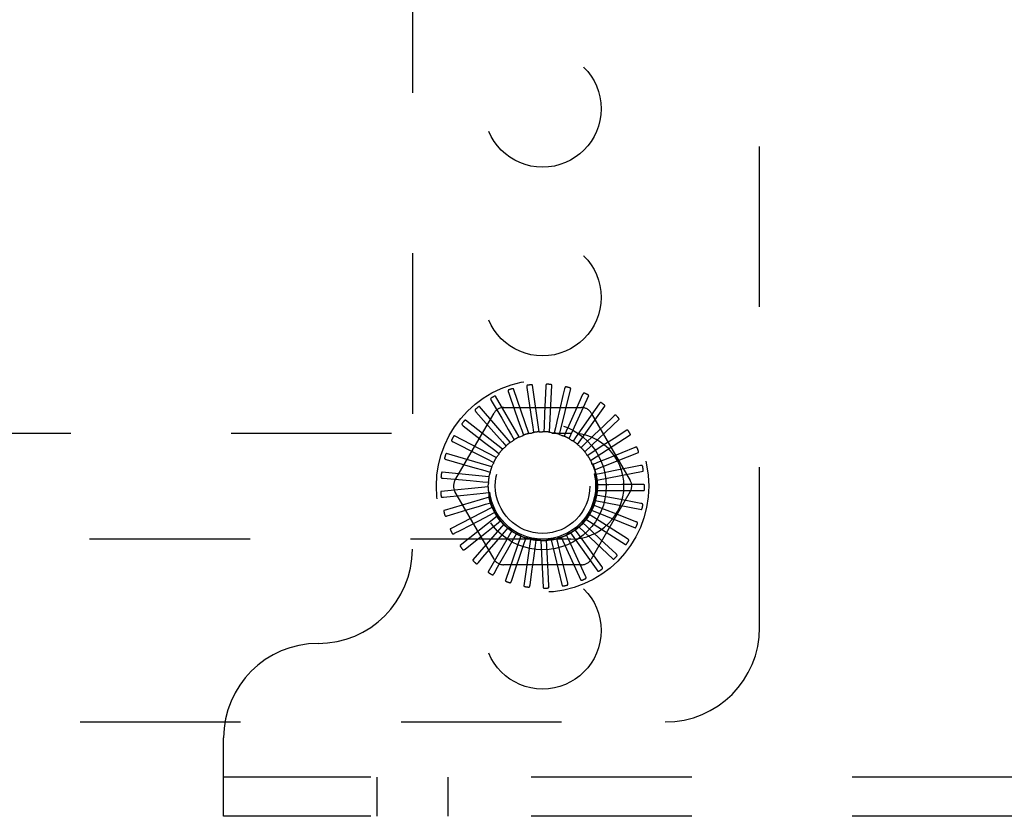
# Model space of a CAD drawing. Header units: inches. Extents: x 0 to 77.3, y 0 to 50.
# Tile 37 of 51: x 56.9 to 59.5, y 39.7 to 41.8. Entities that reach past the tile are written whole.
import ezdxf

# ---------------------------------------------------------------- set-up
doc = ezdxf.new("R2010")
doc.units = ezdxf.units.IN
doc.header["$LTSCALE"] = 4.25
doc.header["$MEASUREMENT"] = 0
doc.linetypes.add('HIDDEN', pattern=[0.2, 0.1, -0.1])
doc.layers.add('DEFAULT_2', color=8, linetype='HIDDEN')

msp = doc.modelspace()

# ---------------------------------------------------------------- linework, layer by layer
at = {"layer": 'DEFAULT_2', "color": 8, "linetype": 'HIDDEN'}
for p, q in [((58.812798, 40.229909), (58.812798, 43.979909)), ((57.892798, 43.771909), (57.892798, 40.437909)), ((58.147168, 40.853496), (58.165392, 40.802031)), ((58.201567, 40.744536), (58.160694, 40.862632)), ((58.195852, 40.866156), (58.206616, 40.794866)), ((58.228647, 40.74887), (58.210862, 40.872566)), ((58.245302, 40.850837), (58.243129, 40.797335)), ((58.246051, 40.869373), (58.245302, 40.850837)), ((58.256057, 40.748), (58.262003, 40.872827)), ((58.282807, 40.741958), (58.312269, 40.863405)), ((58.295952, 40.863032), (58.291708, 40.844973)), ((58.101761, 40.831852), (58.129394, 40.784766)), ((58.175797, 40.735156), (58.113313, 40.843383)), ((58.291708, 40.844973), (58.283458, 40.809884)), ((58.30793, 40.730964), (58.359844, 40.844639)), ((58.343751, 40.847361), (58.321425, 40.797539)), ((58.387721, 40.822928), (58.366618, 40.79284)), ((58.005655, 40.619492), (58.109096, 40.798659)), ((58.06127, 40.802006), (58.108867, 40.747853)), ((58.152268, 40.721069), (58.070431, 40.815514)), ((58.134356, 40.813242), (58.341239, 40.813242)), ((58.243129, 40.797335), (58.241735, 40.763368)), ((58.330519, 40.715413), (58.403008, 40.81721)), ((58.366499, 40.798659), (58.46994, 40.619492)), ((58.131831, 40.702783), (58.033598, 40.780034)), ((58.206616, 40.794866), (58.211676, 40.76125)), ((58.366618, 40.79284), (58.346316, 40.763906)), ((58.349756, 40.695868), (58.440201, 40.782107)), ((58.426272, 40.790615), (58.399856, 40.765065)), ((55.712798, 40.745409), (58.312798, 40.745409)), ((58.027159, 40.765036), (58.084144, 40.72087)), ((58.108867, 40.747853), (58.131298, 40.722309)), ((58.18256, 40.753481), (58.187298, 40.740032)), ((58.211676, 40.76125), (58.213782, 40.747147)), ((58.241735, 40.763368), (58.241135, 40.749122)), ((58.271653, 40.759759), (58.268367, 40.745884)), ((58.300347, 40.750554), (58.294494, 40.737551)), ((58.346316, 40.763906), (58.32678, 40.736084)), ((58.399856, 40.765065), (58.374445, 40.740495)), ((58.458011, 40.75159), (58.427237, 40.7315)), ((58.000661, 40.722279), (58.064975, 40.689695)), ((58.115223, 40.68096), (58.004146, 40.738224)), ((58.084144, 40.72087), (58.111005, 40.700032)), ((58.131298, 40.722309), (58.140695, 40.711584)), ((58.155441, 40.740342), (58.162638, 40.728033)), ((58.32678, 40.736084), (58.318572, 40.724424)), ((58.374445, 40.740495), (58.349997, 40.716874)), ((58.364947, 40.673036), (58.470078, 40.7406)), ((58.427237, 40.7315), (58.397635, 40.712184)), ((58.103045, 40.656389), (57.983138, 40.691596)), ((58.111005, 40.700032), (58.122261, 40.691279)), ((58.349997, 40.716874), (58.339731, 40.706977)), ((58.369159, 40.693617), (58.357206, 40.685842)), ((58.397635, 40.712184), (58.369159, 40.693617)), ((58.375543, 40.647742), (58.49156, 40.694188)), ((58.447772, 40.693361), (58.415049, 40.679996)), ((58.481791, 40.707264), (58.447772, 40.693361)), ((57.982734, 40.675279), (58.052053, 40.655456)), ((58.064975, 40.689695), (58.095294, 40.674317)), ((58.095294, 40.674317), (58.108004, 40.667853)), ((58.383573, 40.667153), (58.370364, 40.661781)), ((58.415049, 40.679996), (58.383573, 40.667153)), ((58.095738, 40.629956), (57.971335, 40.641835)), ((58.052053, 40.655456), (58.084733, 40.646094)), ((58.084733, 40.646094), (58.098437, 40.642152)), ((58.38116, 40.620899), (58.50387, 40.64455)), ((58.426056, 40.645094), (58.392718, 40.63844)), ((58.496752, 40.659238), (58.426056, 40.645094)), ((57.974026, 40.625737), (58.045843, 40.61939)), ((58.045843, 40.61939), (58.079705, 40.616382)), ((58.079705, 40.616382), (58.093907, 40.615105)), ((58.392718, 40.63844), (58.378732, 40.635665)), ((58.093565, 40.602618), (57.969162, 40.590739)), ((58.109096, 40.411159), (58.005655, 40.590326)), ((58.080391, 40.586256), (58.094578, 40.587689)), ((58.46994, 40.590326), (58.366499, 40.411159)), ((58.381595, 40.593479), (58.506564, 40.593479)), ((58.396265, 40.608515), (58.382006, 40.608437)), ((58.502355, 40.609249), (58.44776, 40.60886)), ((57.974851, 40.575441), (58.029161, 40.581017)), ((58.096604, 40.575364), (57.976698, 40.540156)), ((58.376833, 40.566472), (58.499544, 40.542821)), ((58.394083, 40.57846), (58.380067, 40.581082)), ((58.498395, 40.559102), (58.444713, 40.569053)), ((58.104748, 40.549177), (57.993671, 40.491913)), ((58.002941, 40.531565), (58.037453, 40.541965)), ((58.086765, 40.556803), (58.100425, 40.560896)), ((58.098599, 40.52909), (58.111237, 40.535693)), ((58.367046, 40.540854), (58.483064, 40.494407)), ((58.386254, 40.549361), (58.372987, 40.554588)), ((57.985179, 40.526211), (58.002941, 40.531565)), ((58.117699, 40.525004), (58.019467, 40.447753)), ((58.021065, 40.488444), (58.068486, 40.513313)), ((58.068486, 40.513313), (58.098599, 40.52909)), ((58.113548, 40.533174), (58.113668, 40.532932)), ((58.115463, 40.504116), (58.126623, 40.512992)), ((58.352588, 40.517551), (58.457719, 40.449987)), ((58.373058, 40.522269), (58.361021, 40.529912)), ((58.485017, 40.510612), (58.434188, 40.530542)), ((58.004638, 40.479825), (58.021065, 40.488444)), ((58.047023, 40.449532), (58.088881, 40.482926)), ((58.134992, 40.503719), (58.053155, 40.409274)), ((58.088881, 40.482926), (58.115463, 40.504116)), ((58.156, 40.486092), (58.093516, 40.377865)), ((58.136749, 40.482786), (58.146028, 40.493613)), ((58.332655, 40.477917), (58.32432, 40.489487)), ((58.333981, 40.497405), (58.424425, 40.411167)), ((58.354974, 40.498164), (58.344601, 40.507948)), ((58.462703, 40.465529), (58.416565, 40.494719)), ((58.312798, 40.464409), (55.712798, 40.464409)), ((58.079876, 40.416235), (58.114657, 40.456948)), ((58.114657, 40.456948), (58.136749, 40.482786)), ((58.179965, 40.472759), (58.139091, 40.354663)), ((58.144884, 40.436317), (58.161687, 40.465869)), ((58.161687, 40.465869), (58.168749, 40.478257)), ((58.206019, 40.464202), (58.188234, 40.340505)), ((58.189376, 40.453978), (58.193966, 40.467478)), ((58.218815, 40.447542), (58.220767, 40.461667)), ((58.233223, 40.46073), (58.239169, 40.335903)), ((58.24894, 40.446793), (58.248183, 40.461032)), ((58.260591, 40.46247), (58.290054, 40.341024)), ((58.278662, 40.451759), (58.275225, 40.465598)), ((58.287136, 40.469358), (58.33905, 40.355682)), ((58.306908, 40.46226), (58.300913, 40.475198)), ((58.321234, 40.431431), (58.306908, 40.46226)), ((58.311898, 40.481145), (58.384387, 40.379348)), ((58.432261, 40.425484), (58.392481, 40.462878)), ((58.032524, 40.437959), (58.047023, 40.449532)), ((58.118436, 40.389758), (58.144884, 40.436317)), ((58.17847, 40.42178), (58.189376, 40.453978)), ((58.214199, 40.413861), (58.218815, 40.447542)), ((58.250782, 40.412848), (58.24894, 40.446793)), ((58.286895, 40.418776), (58.278662, 40.451759)), ((58.351646, 40.366062), (58.321234, 40.431431)), ((58.394791, 40.391924), (58.362806, 40.436171)), ((58.067829, 40.402128), (58.079876, 40.416235)), ((58.167141, 40.388297), (58.17847, 40.42178)), ((58.209412, 40.37884), (58.214199, 40.413861)), ((58.252709, 40.377553), (58.250782, 40.412848)), ((58.304387, 40.348832), (58.286895, 40.418776)), ((58.109277, 40.373626), (58.118436, 40.389758)), ((58.341239, 40.396576), (58.134356, 40.396576)), ((58.15537, 40.353483), (58.167141, 40.388297)), ((58.204443, 40.342427), (58.209412, 40.37884)), ((58.25472, 40.340858), (58.252709, 40.377553)), ((55.312798, 39.979909), (58.562798, 39.979909)), ((57.392798, 39.729909), (57.392798, 39.937909)), ((73.082798, 39.833909), (57.392798, 39.833909)), ((57.799048, 39.833909), (57.799048, 39.729909)), ((57.986548, 39.833909), (57.986548, 39.729909)), ((73.082798, 39.729909), (57.392798, 39.729909))]:
    msp.add_line(p, q, dxfattribs=at)
for points in [[(58.249016, 40.874946), (58.248555, 40.87492), (58.248136, 40.874813), (58.247759, 40.874622), (58.247428, 40.874361), (58.247147, 40.874043), (58.246908, 40.873671), (58.246707, 40.873248), (58.246539, 40.872782), (58.246403, 40.872279), (58.246293, 40.871745), (58.246205, 40.871185), (58.246137, 40.870601), (58.246085, 40.869997), (58.246051, 40.869373)], [(58.262003, 40.872827), (58.261979, 40.872998), (58.261915, 40.873155), (58.261808, 40.873295), (58.261669, 40.873423), (58.261508, 40.873537), (58.261328, 40.873641), (58.261134, 40.873735), (58.260927, 40.873821), (58.260706, 40.873901), (58.260474, 40.873975), (58.260232, 40.874044), (58.259979, 40.874107), (58.259717, 40.874166), (58.259444, 40.87422), (58.259162, 40.874271), (58.258867, 40.874317), (58.258561, 40.874359), (58.258239, 40.874397), (58.257901, 40.87443), (58.257547, 40.874458)], [(58.14785, 40.859772), (58.147431, 40.859576), (58.147082, 40.859322), (58.146804, 40.859004), (58.146593, 40.858639), (58.14645, 40.858239), (58.146367, 40.857805), (58.146337, 40.857338), (58.146355, 40.856843), (58.146415, 40.856325), (58.146512, 40.855788), (58.146638, 40.855236), (58.146792, 40.854668), (58.146968, 40.854089), (58.147168, 40.853496)], [(58.160694, 40.862632), (58.160608, 40.862782), (58.16049, 40.862903), (58.160339, 40.862994), (58.160163, 40.86306), (58.159971, 40.863107), (58.159765, 40.863136), (58.15955, 40.863152), (58.159325, 40.863155), (58.159091, 40.863147), (58.158848, 40.863129), (58.158597, 40.863103), (58.158339, 40.863068), (58.158074, 40.863025), (58.157801, 40.862974), (58.15752, 40.862916), (58.157229, 40.862849), (58.156923, 40.862773), (58.156616, 40.862691), (58.156324, 40.862606), (58.15604, 40.862518)], [(58.197708, 40.872189), (58.19726, 40.872076), (58.196869, 40.871892), (58.196536, 40.871633), (58.19626, 40.871314), (58.196044, 40.870949), (58.19588, 40.870538), (58.195762, 40.870085), (58.195686, 40.869596), (58.195647, 40.869076), (58.19564, 40.86853), (58.19566, 40.867964), (58.195704, 40.867378), (58.195767, 40.866775), (58.195852, 40.866156)], [(58.210862, 40.872566), (58.210805, 40.87273), (58.210713, 40.872871), (58.210581, 40.872989), (58.210421, 40.873088), (58.210241, 40.87317), (58.210045, 40.873238), (58.209837, 40.873294), (58.209617, 40.873339), (58.209385, 40.873376), (58.209144, 40.873404), (58.208892, 40.873426), (58.208632, 40.87344), (58.208363, 40.873448), (58.208086, 40.87345), (58.207799, 40.873446), (58.207501, 40.873436), (58.207191, 40.873419), (58.206869, 40.873396), (58.206533, 40.873365), (58.206183, 40.873326)], [(58.299917, 40.867943), (58.29946, 40.868004), (58.299029, 40.867979), (58.298623, 40.867863), (58.298248, 40.867669), (58.297912, 40.86741), (58.297607, 40.86709), (58.297329, 40.866713), (58.297077, 40.866287), (58.296848, 40.865819), (58.296638, 40.865315), (58.296446, 40.864782), (58.296269, 40.864221), (58.296104, 40.863638), (58.295952, 40.863032)], [(58.312269, 40.863405), (58.312278, 40.863577), (58.312245, 40.863743), (58.312166, 40.863901), (58.312054, 40.864052), (58.311918, 40.864195), (58.31176, 40.864331), (58.311588, 40.864461), (58.311401, 40.864584), (58.3112, 40.864705), (58.310986, 40.864821), (58.31076, 40.864934), (58.310524, 40.865045), (58.310278, 40.865152), (58.310021, 40.865257), (58.309753, 40.86536), (58.309472, 40.865461), (58.309173, 40.865562), (58.308871, 40.865659), (58.30858, 40.865745), (58.308296, 40.865824)], [(58.348575, 40.851433), (58.348137, 40.85158), (58.347709, 40.851637), (58.347288, 40.851599), (58.346883, 40.85148), (58.346504, 40.85129), (58.346144, 40.851033), (58.3458, 40.850715), (58.345472, 40.850345), (58.345158, 40.849929), (58.344857, 40.849473), (58.344567, 40.848986), (58.344287, 40.848469), (58.344015, 40.847928), (58.343751, 40.847361)], [(58.101242, 40.838144), (58.100868, 40.837872), (58.100573, 40.837556), (58.10036, 40.837192), (58.100222, 40.836793), (58.100158, 40.836373), (58.100158, 40.835931), (58.100217, 40.835467), (58.100329, 40.834984), (58.100486, 40.834487), (58.100682, 40.833978), (58.100911, 40.833459), (58.101169, 40.832932), (58.101452, 40.832396), (58.101761, 40.831852)], [(58.113313, 40.843383), (58.1132, 40.843513), (58.113062, 40.84361), (58.112896, 40.843671), (58.11271, 40.843703), (58.112513, 40.843712), (58.112305, 40.843702), (58.112091, 40.843677), (58.11187, 40.843637), (58.111642, 40.843585), (58.111406, 40.843522), (58.111165, 40.843448), (58.110918, 40.843365), (58.110666, 40.843273), (58.110407, 40.843171), (58.110142, 40.843061), (58.10987, 40.842941), (58.109588, 40.84281), (58.109298, 40.842669), (58.108998, 40.842515), (58.108689, 40.842349)], [(58.359844, 40.844639), (58.359885, 40.844807), (58.359884, 40.844976), (58.359837, 40.845147), (58.359755, 40.845316), (58.359649, 40.845482), (58.35952, 40.845646), (58.359375, 40.845805), (58.359214, 40.845962), (58.35904, 40.846118), (58.358852, 40.846273), (58.358652, 40.846427), (58.358441, 40.84658), (58.358219, 40.846732), (58.357987, 40.846884), (58.357743, 40.847035), (58.357487, 40.847188), (58.357217, 40.847341), (58.356934, 40.847496), (58.356635, 40.847651), (58.35632, 40.847807)], [(58.393228, 40.826013), (58.392826, 40.826241), (58.392416, 40.826378), (58.391996, 40.82642), (58.391576, 40.82638), (58.391167, 40.826264), (58.390765, 40.82608), (58.390367, 40.825834), (58.389975, 40.825532), (58.389588, 40.825183), (58.389207, 40.824793), (58.38883, 40.824369), (58.388457, 40.823915), (58.388087, 40.823435), (58.387721, 40.822928)], [(58.05957, 40.808085), (58.059254, 40.807748), (58.059024, 40.807382), (58.058884, 40.806984), (58.058824, 40.806566), (58.05884, 40.806142), (58.058924, 40.805708), (58.05907, 40.805263), (58.059271, 40.804811), (58.059519, 40.804352), (58.059808, 40.80389), (58.060131, 40.803423), (58.060485, 40.802954), (58.060864, 40.802482), (58.06127, 40.802006)], [(58.070431, 40.815514), (58.070295, 40.815621), (58.070141, 40.81569), (58.069967, 40.815718), (58.069779, 40.815715), (58.069583, 40.815687), (58.069381, 40.815637), (58.069176, 40.815572), (58.068966, 40.815491), (58.068752, 40.815397), (58.068533, 40.81529), (58.06831, 40.815172), (58.068083, 40.815044), (58.067853, 40.814905), (58.067618, 40.814757), (58.067379, 40.814598), (58.067134, 40.814428), (58.066882, 40.814248), (58.066624, 40.814054), (58.066356, 40.813844), (58.066081, 40.81362)], [(58.165392, 40.802031), (58.176952, 40.769348), (58.18256, 40.753481)], [(58.283458, 40.809884), (58.275514, 40.776139), (58.271653, 40.759759)], [(58.321425, 40.797539), (58.307238, 40.765907), (58.300347, 40.750554)], [(58.403008, 40.81721), (58.40308, 40.817367), (58.403111, 40.817533), (58.403097, 40.817709), (58.403049, 40.817891), (58.402975, 40.818074), (58.40288, 40.818259), (58.402768, 40.818443), (58.40264, 40.818628), (58.402498, 40.818814), (58.402343, 40.819002), (58.402175, 40.819191), (58.401997, 40.819381), (58.401808, 40.819572), (58.401609, 40.819765), (58.401398, 40.81996), (58.401175, 40.820158), (58.400936, 40.820363), (58.400691, 40.820565), (58.400452, 40.820755), (58.400216, 40.820935)], [(58.02434, 40.770684), (58.024093, 40.770293), (58.023937, 40.76989), (58.023874, 40.769472), (58.023895, 40.769051), (58.023991, 40.768638), (58.024155, 40.768227), (58.024383, 40.767818), (58.024665, 40.767412), (58.024996, 40.767009), (58.025367, 40.766609), (58.025772, 40.766212), (58.026209, 40.765818), (58.02667, 40.765426), (58.027159, 40.765036)], [(58.033598, 40.780034), (58.033445, 40.780113), (58.03328, 40.780152), (58.033104, 40.780147), (58.03292, 40.780107), (58.032733, 40.780043), (58.032544, 40.779956), (58.032355, 40.779853), (58.032164, 40.779734), (58.031971, 40.779601), (58.031777, 40.779455), (58.03158, 40.779297), (58.031381, 40.779127), (58.031182, 40.778948), (58.030979, 40.778758), (58.030774, 40.778557), (58.030566, 40.778344), (58.03035, 40.778114), (58.030136, 40.777879), (58.029936, 40.77765), (58.029746, 40.777424)], [(58.129394, 40.784766), (58.146932, 40.754861), (58.155441, 40.740342)], [(58.432263, 40.792602), (58.431911, 40.792902), (58.431535, 40.793114), (58.43113, 40.793235), (58.43071, 40.793275), (58.430287, 40.793239), (58.429858, 40.793134), (58.42942, 40.792967), (58.428978, 40.792745), (58.428532, 40.792476), (58.428084, 40.792165), (58.427633, 40.79182), (58.427181, 40.791444), (58.426727, 40.791043), (58.426272, 40.790615)], [(58.440201, 40.782107), (58.440301, 40.782248), (58.440363, 40.782405), (58.440382, 40.78258), (58.44037, 40.782768), (58.440332, 40.782962), (58.440273, 40.783162), (58.440198, 40.783363), (58.440108, 40.783569), (58.440003, 40.783779), (58.439886, 40.783992), (58.439758, 40.78421), (58.439619, 40.78443), (58.43947, 40.784654), (58.43931, 40.784881), (58.43914, 40.785112), (58.438959, 40.785349), (58.438766, 40.785592), (58.43856, 40.78584), (58.43834, 40.786096), (58.438105, 40.786359)], [(58.201567, 40.744536), (58.203767, 40.744891), (58.205969, 40.745212), (58.208172, 40.745499), (58.210378, 40.745753)], [(58.213782, 40.747147), (58.213278, 40.746784), (58.212745, 40.746471), (58.212175, 40.746207), (58.211585, 40.745997), (58.210988, 40.745846), (58.210378, 40.745753)], [(58.228647, 40.74887), (58.230874, 40.748802), (58.233096, 40.7487), (58.235315, 40.748565), (58.237529, 40.748397)], [(58.241135, 40.749122), (58.240571, 40.74886), (58.239988, 40.748654), (58.239379, 40.748503), (58.23876, 40.748408), (58.238145, 40.748373), (58.237529, 40.748397)], [(58.256057, 40.748), (58.258231, 40.747512), (58.260394, 40.746991), (58.262547, 40.746439), (58.264689, 40.745855)], [(58.268367, 40.745884), (58.267764, 40.745734), (58.267152, 40.745642), (58.266526, 40.745609), (58.2659, 40.745633), (58.265289, 40.745715), (58.264689, 40.745854)], [(58.46427, 40.752407), (58.463981, 40.752768), (58.463652, 40.753047), (58.463278, 40.753243), (58.462872, 40.753362), (58.46245, 40.753406), (58.462009, 40.753385), (58.461548, 40.753304), (58.461071, 40.75317), (58.460582, 40.752989), (58.460083, 40.752769), (58.459576, 40.752516), (58.459061, 40.752232), (58.458539, 40.751924), (58.458011, 40.75159)], [(58.470078, 40.7406), (58.470203, 40.740719), (58.470293, 40.740861), (58.470346, 40.74103), (58.470369, 40.741217), (58.470369, 40.741415), (58.470349, 40.741622), (58.470313, 40.741834), (58.470263, 40.742053), (58.470201, 40.742279), (58.470126, 40.742511), (58.470041, 40.742748), (58.469946, 40.742991), (58.469842, 40.743239), (58.469728, 40.743492), (58.469605, 40.743751), (58.469472, 40.744018), (58.469329, 40.744293), (58.469174, 40.744576), (58.469005, 40.74487), (58.468823, 40.745174)], [(57.996824, 40.727291), (57.996656, 40.72686), (57.996579, 40.726435), (57.996596, 40.726013), (57.996696, 40.725603), (57.996868, 40.725216), (57.997108, 40.724844), (57.997409, 40.724485), (57.997763, 40.724139), (57.998164, 40.723806), (57.998604, 40.723484), (57.999077, 40.723171), (57.99958, 40.722867), (58.000107, 40.722569), (58.000661, 40.722279)], [(58.004146, 40.738224), (58.00398, 40.738273), (58.003811, 40.73828), (58.003639, 40.738241), (58.003466, 40.738168), (58.003294, 40.738069), (58.003125, 40.737948), (58.002959, 40.737811), (58.002795, 40.737658), (58.00263, 40.737491), (58.002467, 40.737311), (58.002303, 40.737118), (58.002141, 40.736915), (58.001978, 40.736701), (58.001816, 40.736476), (58.001653, 40.736239), (58.001488, 40.735991), (58.001322, 40.735729), (58.001154, 40.735453), (58.000985, 40.735161), (58.000814, 40.734854)], [(58.152268, 40.721069), (58.154179, 40.722216), (58.156103, 40.723332), (58.158042, 40.724418), (58.159996, 40.725473)], [(58.162638, 40.728033), (58.162305, 40.727508), (58.161926, 40.727019), (58.161495, 40.726563), (58.161025, 40.726149), (58.160527, 40.725787), (58.159996, 40.725473)], [(58.175797, 40.735156), (58.17789, 40.735921), (58.179991, 40.736653), (58.182101, 40.737352), (58.184219, 40.738018)], [(58.187298, 40.740032), (58.186872, 40.739579), (58.186407, 40.739172), (58.185897, 40.738805), (58.185357, 40.738487), (58.1848, 40.738226), (58.184219, 40.738018)], [(58.282807, 40.741958), (58.284849, 40.741068), (58.286875, 40.740147), (58.288884, 40.739198), (58.290877, 40.738218)], [(58.294494, 40.737551), (58.293874, 40.737518), (58.293256, 40.737543), (58.292634, 40.737629), (58.292024, 40.737772), (58.29144, 40.737968), (58.290877, 40.738218)], [(58.30793, 40.730964), (58.309767, 40.729702), (58.311582, 40.728415), (58.313375, 40.727103), (58.315147, 40.725764)], [(58.318572, 40.724424), (58.317957, 40.724509), (58.317355, 40.724651), (58.316761, 40.724853), (58.316189, 40.725108), (58.315652, 40.725411), (58.315147, 40.725764)], [(57.983138, 40.691596), (57.982966, 40.691613), (57.982799, 40.691588), (57.982637, 40.691517), (57.982481, 40.691412), (57.982332, 40.691283), (57.982188, 40.691132), (57.982051, 40.690966), (57.981918, 40.690785), (57.981789, 40.690589), (57.981662, 40.690381), (57.981538, 40.690162), (57.981417, 40.689931), (57.981298, 40.68969), (57.981181, 40.689438), (57.981066, 40.689175), (57.980951, 40.6889), (57.980836, 40.688607), (57.980725, 40.688309), (57.980624, 40.688022), (57.980531, 40.68774)], [(58.131831, 40.702783), (58.133489, 40.704271), (58.135168, 40.705731), (58.136867, 40.707164), (58.138585, 40.70857)], [(58.140695, 40.711584), (58.140468, 40.711005), (58.140187, 40.710454), (58.139851, 40.709924), (58.139468, 40.709428), (58.139047, 40.708979), (58.138585, 40.70857)], [(58.330519, 40.715413), (58.332084, 40.713827), (58.333622, 40.71222), (58.335135, 40.710591), (58.336621, 40.708941)], [(58.339731, 40.706977), (58.339143, 40.707177), (58.338578, 40.707431), (58.338033, 40.707741), (58.33752, 40.7081), (58.337051, 40.708499), (58.336621, 40.708941)], [(58.349756, 40.695868), (58.350991, 40.694017), (58.352198, 40.692148), (58.353375, 40.690262), (58.354523, 40.688359)], [(58.488092, 40.706882), (58.487876, 40.707291), (58.487606, 40.707627), (58.487275, 40.70789), (58.4869, 40.708083), (58.486494, 40.708207), (58.486056, 40.708269), (58.485588, 40.708277), (58.485095, 40.708236), (58.484581, 40.708151), (58.484049, 40.708029), (58.483503, 40.707876), (58.482944, 40.707696), (58.482373, 40.707492), (58.481791, 40.707264)], [(58.49156, 40.694188), (58.491705, 40.694281), (58.491821, 40.694404), (58.491905, 40.69456), (58.491963, 40.694739), (58.492, 40.694933), (58.492019, 40.69514), (58.492025, 40.695356), (58.492017, 40.69558), (58.491998, 40.695814), (58.491969, 40.696055), (58.49193, 40.696305), (58.491883, 40.696561), (58.491828, 40.696824), (58.491764, 40.697094), (58.491692, 40.697372), (58.491612, 40.697659), (58.491521, 40.697962), (58.491425, 40.698264), (58.491327, 40.698551), (58.491226, 40.698829)], [(57.978018, 40.679474), (57.977934, 40.67902), (57.977939, 40.678588), (57.978036, 40.678177), (57.978212, 40.677793), (57.978454, 40.677445), (57.97876, 40.677126), (57.979123, 40.67683), (57.979536, 40.676558), (57.979993, 40.676307), (57.980486, 40.676074), (57.98101, 40.675856), (57.981561, 40.675652), (57.982135, 40.67546), (57.982734, 40.675279)], [(58.108004, 40.667853), (58.108007, 40.667232), (58.107952, 40.666616), (58.107837, 40.665999), (58.107666, 40.665396), (58.107442, 40.664822), (58.107165, 40.664271)], [(58.115223, 40.68096), (58.11657, 40.682735), (58.117942, 40.684487), (58.119338, 40.686215), (58.12076, 40.687921)], [(58.122261, 40.691279), (58.122148, 40.690668), (58.121977, 40.690074), (58.121747, 40.68949), (58.121465, 40.688931), (58.121136, 40.688409), (58.12076, 40.687921)], [(58.357206, 40.685842), (58.356666, 40.686149), (58.356159, 40.686505), (58.355683, 40.686913), (58.355247, 40.687363), (58.354862, 40.687843), (58.354523, 40.688359)], [(58.364947, 40.673036), (58.365811, 40.670982), (58.366642, 40.668918), (58.36744, 40.666844), (58.368207, 40.66476)], [(57.971335, 40.641835), (57.971162, 40.641819), (57.971003, 40.641763), (57.970858, 40.641662), (57.970724, 40.64153), (57.970602, 40.641375), (57.97049, 40.641199), (57.970386, 40.64101), (57.97029, 40.640807), (57.9702, 40.640591), (57.970115, 40.640363), (57.970035, 40.640124), (57.96996, 40.639874), (57.969889, 40.639615), (57.969821, 40.639346), (57.969758, 40.639066), (57.969697, 40.638774), (57.96964, 40.638469), (57.969587, 40.638151), (57.969538, 40.637818), (57.969494, 40.63747)], [(58.098437, 40.642152), (58.098558, 40.641542), (58.098621, 40.640927), (58.098624, 40.6403), (58.09857, 40.639675), (58.098459, 40.63907), (58.098291, 40.638476)], [(58.103045, 40.656389), (58.104032, 40.658386), (58.105048, 40.660366), (58.106092, 40.662327), (58.107165, 40.664271)], [(58.370364, 40.661781), (58.369892, 40.662185), (58.369463, 40.66263), (58.369072, 40.663121), (58.368729, 40.663646), (58.368442, 40.66419), (58.368207, 40.66476)], [(58.375543, 40.647742), (58.376002, 40.645562), (58.376427, 40.643378), (58.376819, 40.64119), (58.377177, 40.638999)], [(58.502867, 40.65767), (58.502733, 40.658113), (58.502531, 40.658494), (58.502256, 40.658815), (58.501924, 40.659076), (58.501549, 40.659274), (58.501131, 40.659418), (58.500673, 40.659514), (58.500181, 40.659567), (58.49966, 40.659581), (58.499114, 40.659562), (58.498549, 40.659516), (58.497966, 40.659444), (58.497367, 40.659352), (58.496752, 40.659238)], [(58.50387, 40.64455), (58.504031, 40.644614), (58.504168, 40.644713), (58.504279, 40.64485), (58.50437, 40.645015), (58.504443, 40.645198), (58.504502, 40.645398), (58.504548, 40.645608), (58.504582, 40.64583), (58.504608, 40.646063), (58.504625, 40.646306), (58.504635, 40.646558), (58.504637, 40.646819), (58.504632, 40.647088), (58.504621, 40.647365), (58.504603, 40.647651), (58.504579, 40.647948), (58.504548, 40.648257), (58.504509, 40.648578), (58.504462, 40.648911), (58.504406, 40.649257)], [(57.9686, 40.628965), (57.968605, 40.628502), (57.968691, 40.628078), (57.968864, 40.627693), (57.969109, 40.627349), (57.969413, 40.627053), (57.969774, 40.626797), (57.970186, 40.626576), (57.970644, 40.626387), (57.971139, 40.626227), (57.971668, 40.626091), (57.972223, 40.625977), (57.972803, 40.625881), (57.973404, 40.625801), (57.974026, 40.625737)], [(58.093907, 40.615105), (58.094142, 40.614529), (58.094319, 40.613937), (58.094442, 40.613321), (58.094506, 40.612698), (58.094512, 40.612082), (58.09446, 40.611468)], [(58.095738, 40.629956), (58.096329, 40.632104), (58.096951, 40.63424), (58.097605, 40.636364), (58.098291, 40.638476)], [(58.378732, 40.635665), (58.378345, 40.636151), (58.378007, 40.636669), (58.377717, 40.637225), (58.377479, 40.637805), (58.3773, 40.638394), (58.377177, 40.638999)], [(58.38116, 40.620899), (58.381198, 40.618672), (58.381202, 40.616447), (58.381173, 40.614224), (58.38111, 40.612005)], [(57.969162, 40.590739), (57.968996, 40.590691), (57.968851, 40.590606), (57.968727, 40.590481), (57.968621, 40.590326), (57.96853, 40.590151), (57.968453, 40.589958), (57.968387, 40.589753), (57.968332, 40.589536), (57.968284, 40.589307), (57.968244, 40.589068), (57.96821, 40.588818), (57.968183, 40.588559), (57.968162, 40.588292), (57.968147, 40.588016), (57.968137, 40.58773), (57.968133, 40.587433), (57.968135, 40.587119), (57.968142, 40.586802), (57.968156, 40.586491), (57.968175, 40.586184)], [(58.093565, 40.602618), (58.093738, 40.60484), (58.093946, 40.607055), (58.094186, 40.609264), (58.09446, 40.611468)], [(58.094578, 40.587689), (58.094917, 40.587168), (58.095204, 40.58662), (58.09544, 40.586039), (58.095622, 40.585439), (58.095744, 40.584836), (58.095809, 40.584223)], [(58.381595, 40.593479), (58.381211, 40.591284), (58.380794, 40.589099), (58.380345, 40.586922), (58.379863, 40.584755)], [(58.382006, 40.608437), (58.381717, 40.608988), (58.381484, 40.609561), (58.381304, 40.610162), (58.38118, 40.610776), (58.381116, 40.611388), (58.38111, 40.612005)], [(58.44776, 40.60886), (58.413093, 40.608625), (58.396265, 40.608515)], [(58.508062, 40.606552), (58.508014, 40.607012), (58.507888, 40.607425), (58.507679, 40.607792), (58.507402, 40.608111), (58.507071, 40.608376), (58.506688, 40.608597), (58.506257, 40.608778), (58.505783, 40.608923), (58.505275, 40.609035), (58.504735, 40.60912), (58.504172, 40.609181), (58.503585, 40.609221), (58.50298, 40.609244), (58.502355, 40.609249)], [(58.506564, 40.593479), (58.506733, 40.593511), (58.506886, 40.593582), (58.507021, 40.593695), (58.507142, 40.593839), (58.507248, 40.594005), (58.507343, 40.59419), (58.507428, 40.594387), (58.507504, 40.594598), (58.507574, 40.594821), (58.507637, 40.595055), (58.507694, 40.5953), (58.507745, 40.595555), (58.507791, 40.595819), (58.507833, 40.596093), (58.507869, 40.596377), (58.507902, 40.596672), (58.50793, 40.596986), (58.507953, 40.5973), (58.507968, 40.597596), (58.507977, 40.597878)], [(57.968913, 40.577582), (57.969005, 40.57713), (57.969169, 40.576731), (57.969412, 40.576385), (57.969718, 40.576094), (57.970072, 40.575861), (57.970475, 40.575678), (57.970922, 40.575539), (57.971407, 40.57544), (57.971924, 40.575376), (57.972469, 40.575343), (57.973036, 40.575336), (57.973623, 40.575352), (57.974228, 40.575386), (57.974851, 40.575441)], [(58.029161, 40.581017), (58.063649, 40.584547), (58.080391, 40.586256)], [(58.096604, 40.575364), (58.096355, 40.577578), (58.096139, 40.579792), (58.095957, 40.582007), (58.095809, 40.584223)], [(58.376833, 40.566472), (58.376041, 40.564389), (58.375218, 40.562322), (58.374365, 40.56027), (58.373481, 40.558233)], [(58.380067, 40.581082), (58.379889, 40.581677), (58.379768, 40.582284), (58.379705, 40.582908), (58.379699, 40.583534), (58.379752, 40.584148), (58.379863, 40.584755)], [(58.444713, 40.569053), (58.410628, 40.575383), (58.394083, 40.57846)], [(57.976698, 40.540156), (57.976544, 40.540077), (57.976417, 40.539965), (57.976319, 40.539818), (57.976244, 40.539645), (57.976189, 40.539456), (57.97615, 40.539252), (57.976124, 40.539038), (57.97611, 40.538813), (57.976107, 40.538579), (57.976113, 40.538336), (57.976128, 40.538084), (57.97615, 40.537824), (57.97618, 40.537557), (57.976218, 40.537282), (57.976263, 40.536999), (57.976316, 40.536705), (57.976377, 40.536396), (57.976445, 40.536086), (57.976515, 40.53579), (57.97659, 40.535503)], [(58.037453, 40.541965), (58.07065, 40.551957), (58.086765, 40.556803)], [(58.100425, 40.560896), (58.100856, 40.560449), (58.101242, 40.559965), (58.101584, 40.559439), (58.101876, 40.558884), (58.10211, 40.558315), (58.102289, 40.557725)], [(58.104748, 40.549177), (58.104083, 40.551303), (58.103452, 40.553437), (58.102854, 40.555577), (58.102289, 40.557725)], [(58.111237, 40.535693), (58.111708, 40.535365), (58.112146, 40.534998), (58.112555, 40.534589), (58.112928, 40.534146), (58.113258, 40.533675), (58.113548, 40.533174)], [(58.367046, 40.540854), (58.365874, 40.538959), (58.364675, 40.537085), (58.363449, 40.535231), (58.362196, 40.533398)], [(58.372987, 40.554588), (58.372924, 40.555206), (58.37292, 40.555824), (58.372976, 40.556449), (58.37309, 40.557066), (58.373258, 40.557658), (58.373481, 40.558233)], [(58.434188, 40.530542), (58.401917, 40.543208), (58.386254, 40.549361)], [(58.503489, 40.555375), (58.503529, 40.555835), (58.503483, 40.556264), (58.503347, 40.556664), (58.503136, 40.55703), (58.502861, 40.557353), (58.502527, 40.557643), (58.502137, 40.557902), (58.5017, 40.558134), (58.501222, 40.55834), (58.500708, 40.558525), (58.500166, 40.558692), (58.499598, 40.558843), (58.499008, 40.55898), (58.498395, 40.559102)], [(58.499544, 40.542821), (58.499717, 40.542821), (58.499881, 40.542862), (58.500035, 40.542948), (58.500181, 40.543067), (58.500317, 40.54321), (58.500445, 40.543374), (58.500566, 40.543552), (58.500681, 40.543745), (58.500791, 40.543952), (58.500898, 40.544171), (58.501, 40.544401), (58.501099, 40.544643), (58.501194, 40.544894), (58.501287, 40.545155), (58.501377, 40.545428), (58.501465, 40.545713), (58.50155, 40.546011), (58.501634, 40.546323), (58.501714, 40.546651), (58.501792, 40.546995)], [(57.978943, 40.52719), (57.979119, 40.526763), (57.979356, 40.526402), (57.97966, 40.526108), (57.980016, 40.525881), (57.980408, 40.525719), (57.980838, 40.525615), (57.981303, 40.525563), (57.981798, 40.525557), (57.982318, 40.525593), (57.982859, 40.525664), (57.983417, 40.525764), (57.983991, 40.52589), (57.984578, 40.526039), (57.985179, 40.526211)], [(58.117699, 40.525004), (58.116994, 40.526308), (58.116302, 40.52762), (58.115623, 40.528938), (58.114958, 40.530263), (58.114306, 40.531594), (58.113668, 40.532932)], [(58.126623, 40.512992), (58.12719, 40.512738), (58.127728, 40.512432), (58.128241, 40.51207), (58.128718, 40.511664), (58.129147, 40.511222), (58.129533, 40.510741)], [(58.134992, 40.503719), (58.133585, 40.505446), (58.132207, 40.507192), (58.130856, 40.508957), (58.129533, 40.510741)], [(58.344601, 40.507948), (58.344774, 40.508549), (58.345, 40.509125), (58.34528, 40.509677), (58.345611, 40.510201), (58.345988, 40.51069), (58.346414, 40.511148)], [(58.352588, 40.517551), (58.351078, 40.515912), (58.349546, 40.514299), (58.347991, 40.512711), (58.346414, 40.511148)], [(58.361021, 40.529912), (58.361076, 40.530531), (58.361189, 40.531139), (58.361363, 40.531742), (58.361591, 40.532326), (58.361867, 40.532876), (58.362196, 40.533398)], [(58.416565, 40.494719), (58.387274, 40.513263), (58.373058, 40.522269)], [(58.489313, 40.505987), (58.489439, 40.506432), (58.489476, 40.506862), (58.489418, 40.507281), (58.48928, 40.507679), (58.489071, 40.508049), (58.488798, 40.508396), (58.488464, 40.508725), (58.488079, 40.509035), (58.487648, 40.509329), (58.487179, 40.509607), (58.486679, 40.509874), (58.486149, 40.510129), (58.485596, 40.510375), (58.485017, 40.510612)], [(57.993671, 40.491913), (57.993535, 40.491806), (57.993431, 40.491672), (57.993363, 40.491509), (57.993322, 40.491326), (57.993303, 40.491129), (57.993304, 40.490921), (57.993319, 40.490706), (57.993348, 40.490483), (57.993389, 40.490253), (57.993441, 40.490015), (57.993503, 40.48977), (57.993575, 40.489519), (57.993655, 40.489263), (57.993744, 40.489), (57.993841, 40.48873), (57.993949, 40.488452), (57.994065, 40.488165), (57.994193, 40.487868), (57.994332, 40.487561), (57.994483, 40.487244)], [(58.146028, 40.493613), (58.146632, 40.493471), (58.147218, 40.493272), (58.14779, 40.493014), (58.148336, 40.492706), (58.148841, 40.492353), (58.149311, 40.491954)], [(58.156, 40.486092), (58.154291, 40.487522), (58.152607, 40.488975), (58.150947, 40.490453), (58.149311, 40.491954)], [(58.32432, 40.489487), (58.324602, 40.490041), (58.324933, 40.490564), (58.325318, 40.491059), (58.325747, 40.491516), (58.326208, 40.491924), (58.326707, 40.492286)], [(58.333981, 40.497405), (58.332189, 40.496082), (58.330379, 40.494788), (58.328551, 40.493522), (58.326707, 40.492286)], [(58.392481, 40.462878), (58.367229, 40.486631), (58.354974, 40.498164)], [(58.483064, 40.494407), (58.483233, 40.494374), (58.483402, 40.494384), (58.48357, 40.494439), (58.483735, 40.494528), (58.483896, 40.494643), (58.484053, 40.494779), (58.484206, 40.494931), (58.484355, 40.495099), (58.484503, 40.495281), (58.484648, 40.495476), (58.484793, 40.495683), (58.484935, 40.495902), (58.485076, 40.49613), (58.485217, 40.49637), (58.485357, 40.49662), (58.485497, 40.496883), (58.485638, 40.497159), (58.485778, 40.49745), (58.48592, 40.497758), (58.486061, 40.498082)], [(57.99833, 40.479606), (57.998583, 40.479219), (57.998884, 40.47891), (57.999239, 40.47868), (57.999631, 40.478523), (58.000047, 40.478439), (58.000488, 40.478418), (58.000955, 40.478455), (58.001442, 40.478543), (58.001946, 40.478677), (58.002464, 40.478849), (58.002993, 40.479052), (58.003533, 40.479285), (58.004081, 40.479542), (58.004638, 40.479825)], [(58.168749, 40.478257), (58.16937, 40.478231), (58.169983, 40.478147), (58.170593, 40.478002), (58.171187, 40.477803), (58.17175, 40.477552), (58.172287, 40.477249)], [(58.179965, 40.472759), (58.178016, 40.473839), (58.176087, 40.474948), (58.174177, 40.476085), (58.172287, 40.477249)], [(58.193966, 40.467478), (58.19458, 40.467571), (58.195198, 40.467604), (58.195825, 40.467577), (58.196446, 40.467493), (58.197046, 40.467354), (58.19763, 40.467158)], [(58.206019, 40.464202), (58.203902, 40.464894), (58.201798, 40.465618), (58.199707, 40.466372), (58.19763, 40.467158)], [(58.220767, 40.461667), (58.221353, 40.461874), (58.221953, 40.462023), (58.222574, 40.462116), (58.223199, 40.462151), (58.223814, 40.462127), (58.224426, 40.462046)], [(58.233223, 40.46073), (58.231012, 40.46101), (58.228809, 40.461322), (58.226614, 40.461667), (58.224426, 40.462046)], [(58.248183, 40.461032), (58.24872, 40.461346), (58.249281, 40.461607), (58.249872, 40.461815), (58.25048, 40.461968), (58.251089, 40.462061), (58.251704, 40.462097)], [(58.260591, 40.46247), (58.258368, 40.462326), (58.256146, 40.462216), (58.253924, 40.462139), (58.251704, 40.462097)], [(58.275225, 40.465598), (58.275692, 40.466008), (58.276193, 40.466369), (58.276735, 40.466686), (58.277303, 40.466951), (58.277883, 40.467158), (58.278481, 40.467309)], [(58.287136, 40.469358), (58.28498, 40.468796), (58.282819, 40.468267), (58.280652, 40.467771), (58.278481, 40.467309)], [(58.300913, 40.475198), (58.301294, 40.475689), (58.301718, 40.476139), (58.30219, 40.476553), (58.302697, 40.476921), (58.303228, 40.477234), (58.303786, 40.477495)], [(58.311898, 40.481145), (58.309887, 40.480185), (58.307865, 40.479257), (58.305831, 40.47836), (58.303786, 40.477495)], [(58.362806, 40.436171), (58.342506, 40.464273), (58.332655, 40.477917)], [(58.466047, 40.460176), (58.466255, 40.460588), (58.466372, 40.461004), (58.466395, 40.461425), (58.466334, 40.461843), (58.4662, 40.462245), (58.465997, 40.462638), (58.465731, 40.463024), (58.465411, 40.463402), (58.465044, 40.463771), (58.464636, 40.464134), (58.464195, 40.46449), (58.463724, 40.464841), (58.463227, 40.465188), (58.462703, 40.465529)], [(58.019467, 40.447753), (58.019354, 40.447623), (58.019277, 40.447472), (58.019241, 40.447299), (58.019236, 40.447111), (58.019255, 40.446914), (58.019294, 40.44671), (58.01935, 40.446502), (58.019421, 40.446289), (58.019505, 40.44607), (58.019601, 40.445846), (58.019708, 40.445618), (58.019826, 40.445385), (58.019953, 40.445149), (58.02009, 40.444907), (58.020237, 40.444661), (58.020395, 40.444408), (58.020567, 40.444143), (58.020745, 40.443881), (58.020921, 40.443632), (58.021097, 40.443393)], [(58.026371, 40.436551), (58.026693, 40.436219), (58.027047, 40.435973), (58.027438, 40.435813), (58.027853, 40.435734), (58.028277, 40.435729), (58.028715, 40.435793), (58.029166, 40.435917), (58.029628, 40.436096), (58.030097, 40.436322), (58.030573, 40.436589), (58.031054, 40.436889), (58.03154, 40.43722), (58.03203, 40.437576), (58.032524, 40.437959)], [(58.457719, 40.449987), (58.457879, 40.449923), (58.458046, 40.4499), (58.458222, 40.449922), (58.458401, 40.449979), (58.458581, 40.450061), (58.458761, 40.450165), (58.458939, 40.450286), (58.459118, 40.450422), (58.459297, 40.450573), (58.459477, 40.450737), (58.459658, 40.450913), (58.459839, 40.451101), (58.460021, 40.451298), (58.460204, 40.451507), (58.460389, 40.451726), (58.460577, 40.451958), (58.46077, 40.452207), (58.46096, 40.452462), (58.461138, 40.452708), (58.461305, 40.452952)], [(58.053155, 40.409274), (58.053068, 40.409124), (58.053022, 40.408962), (58.053019, 40.408785), (58.053049, 40.408599), (58.053105, 40.40841), (58.053182, 40.408217), (58.053276, 40.408023), (58.053386, 40.407827), (58.05351, 40.407628), (58.053647, 40.407427), (58.053795, 40.407223), (58.053955, 40.407016), (58.054124, 40.406808), (58.054305, 40.406597), (58.054496, 40.406383), (58.054699, 40.406165), (58.054914, 40.405941), (58.055142, 40.405713), (58.055386, 40.40548), (58.055645, 40.405241)], [(58.424425, 40.411167), (58.424571, 40.411073), (58.424731, 40.411019), (58.424907, 40.411008), (58.425094, 40.411029), (58.425286, 40.411076), (58.425482, 40.411144), (58.42568, 40.411229), (58.425881, 40.411329), (58.426086, 40.411443), (58.426294, 40.41157), (58.426505, 40.411709), (58.426718, 40.411858), (58.426934, 40.412018), (58.427154, 40.412188), (58.427377, 40.412369), (58.427605, 40.412561), (58.427838, 40.412765), (58.428077, 40.412983), (58.428321, 40.413215), (58.428571, 40.413461)], [(58.434531, 40.419594), (58.434814, 40.41996), (58.435007, 40.420346), (58.435109, 40.420756), (58.435129, 40.421178), (58.435073, 40.421598), (58.434948, 40.422022), (58.43476, 40.422451), (58.434518, 40.422883), (58.434227, 40.423315), (58.433895, 40.423748), (58.43353, 40.424182), (58.433133, 40.424615), (58.432711, 40.42505), (58.432261, 40.425484)], [(58.062053, 40.399581), (58.062431, 40.399316), (58.062825, 40.399141), (58.06324, 40.399059), (58.063662, 40.399059), (58.06408, 40.399134), (58.064498, 40.399279), (58.064917, 40.399487), (58.065337, 40.39975), (58.065755, 40.400061), (58.066172, 40.400413), (58.066588, 40.400799), (58.067002, 40.401216), (58.067416, 40.401658), (58.067829, 40.402128)], [(58.384387, 40.379348), (58.384512, 40.379229), (58.384658, 40.379145), (58.38483, 40.379101), (58.385017, 40.379087), (58.385215, 40.379096), (58.38542, 40.379126), (58.385631, 40.379172), (58.385847, 40.379232), (58.38607, 40.379306), (58.386298, 40.379391), (58.386531, 40.379487), (58.386769, 40.379594), (58.387012, 40.379709), (58.387259, 40.379835), (58.387512, 40.37997), (58.387772, 40.380116), (58.388045, 40.380275), (58.388316, 40.38044), (58.388573, 40.380604), (58.38882, 40.380769)], [(58.395905, 40.385711), (58.396251, 40.386017), (58.396515, 40.386359), (58.396692, 40.386742), (58.396792, 40.387153), (58.396816, 40.387576), (58.396774, 40.388016), (58.396671, 40.388473), (58.396514, 40.388943), (58.396311, 40.389422), (58.396067, 40.38991), (58.39579, 40.390405), (58.395482, 40.390906), (58.39515, 40.391412), (58.394791, 40.391924)], [(58.093516, 40.377865), (58.093459, 40.377702), (58.093444, 40.377534), (58.093475, 40.37736), (58.09354, 40.377183), (58.09363, 40.377008), (58.093743, 40.376833), (58.093872, 40.37666), (58.094017, 40.376489), (58.094176, 40.376317), (58.094348, 40.376145), (58.094533, 40.375972), (58.094728, 40.3758), (58.094934, 40.375628), (58.095151, 40.375455), (58.09538, 40.37528), (58.09562, 40.375104), (58.095873, 40.374926), (58.096141, 40.374745), (58.096426, 40.374561), (58.096727, 40.374375)], [(58.104089, 40.370031), (58.104511, 40.369843), (58.104931, 40.369746), (58.105353, 40.369743), (58.105768, 40.369824), (58.106163, 40.369977), (58.106546, 40.370199), (58.106919, 40.370482), (58.107281, 40.37082), (58.107633, 40.371204), (58.107975, 40.371629), (58.10831, 40.372086), (58.108638, 40.372574), (58.108961, 40.373087), (58.109277, 40.373626)], [(58.139091, 40.354663), (58.139066, 40.354492), (58.139084, 40.354324), (58.139147, 40.354159), (58.139244, 40.353998), (58.139366, 40.353842), (58.13951, 40.353692), (58.139669, 40.353547), (58.139844, 40.353406), (58.140033, 40.353267), (58.140234, 40.353131), (58.140448, 40.352997), (58.140673, 40.352864), (58.140908, 40.352734), (58.141154, 40.352605), (58.141411, 40.352477), (58.14168, 40.35235), (58.141968, 40.352221), (58.14226, 40.352096), (58.142542, 40.351982), (58.142819, 40.351876)], [(58.150955, 40.348971), (58.151405, 40.348866), (58.151837, 40.34885), (58.152252, 40.348928), (58.152644, 40.349085), (58.153003, 40.349311), (58.153337, 40.349601), (58.153649, 40.34995), (58.153941, 40.35035), (58.154214, 40.350793), (58.15447, 40.351275), (58.154712, 40.351788), (58.154942, 40.352329), (58.155162, 40.352893), (58.15537, 40.353483)], [(58.33905, 40.355682), (58.33915, 40.355541), (58.339278, 40.355432), (58.339438, 40.355356), (58.33962, 40.355306), (58.339815, 40.355278), (58.340023, 40.355268), (58.340238, 40.355273), (58.340462, 40.355292), (58.340695, 40.355322), (58.340935, 40.355362), (58.341182, 40.355413), (58.341436, 40.355472), (58.341696, 40.35554), (58.341963, 40.355616), (58.342237, 40.355701), (58.34252, 40.355795), (58.342812, 40.355898), (58.343115, 40.356011), (58.343429, 40.356136), (58.343755, 40.356273)], [(58.351565, 40.35975), (58.351962, 40.359985), (58.352286, 40.360271), (58.352533, 40.360614), (58.352708, 40.360998), (58.352812, 40.361409), (58.352854, 40.36185), (58.352839, 40.362317), (58.352774, 40.362808), (58.352665, 40.363318), (58.352518, 40.363843), (58.352339, 40.364381), (58.352132, 40.364931), (58.351902, 40.365491), (58.351646, 40.366062)], [(58.188234, 40.340505), (58.188242, 40.340332), (58.188291, 40.34017), (58.188384, 40.34002), (58.18851, 40.33988), (58.18866, 40.339751), (58.188829, 40.339631), (58.189013, 40.339518), (58.189211, 40.339413), (58.189423, 40.339312), (58.189647, 40.339217), (58.189882, 40.339126), (58.190128, 40.339038), (58.190383, 40.338955), (58.190649, 40.338875), (58.190926, 40.338798), (58.191214, 40.338724), (58.191516, 40.338652), (58.191832, 40.338584), (58.192162, 40.338519), (58.192508, 40.338459)], [(58.200961, 40.337161), (58.201423, 40.337144), (58.20185, 40.33721), (58.202243, 40.337364), (58.202598, 40.337593), (58.202908, 40.337882), (58.203181, 40.33823), (58.203421, 40.338632), (58.203632, 40.33908), (58.203816, 40.339567), (58.203976, 40.340089), (58.204117, 40.340638), (58.20424, 40.341213), (58.204349, 40.341809), (58.204443, 40.342427)], [(58.239169, 40.335903), (58.239209, 40.335735), (58.239288, 40.335586), (58.239408, 40.335456), (58.239558, 40.335342), (58.239729, 40.335243), (58.239918, 40.335157), (58.24012, 40.335082), (58.240335, 40.335016), (58.240562, 40.334957), (58.2408, 40.334906), (58.241048, 40.334861), (58.241306, 40.334821), (58.241572, 40.334788), (58.241848, 40.33476), (58.242135, 40.334736), (58.242432, 40.334718), (58.242747, 40.334705), (58.243065, 40.334698), (58.243369, 40.334696), (58.243665, 40.334701)], [(58.252299, 40.335029), (58.252756, 40.335099), (58.253162, 40.335244), (58.253519, 40.33547), (58.253824, 40.335762), (58.254074, 40.336105), (58.254276, 40.336498), (58.254436, 40.336938), (58.254558, 40.337418), (58.254646, 40.337931), (58.254705, 40.338474), (58.254739, 40.33904), (58.254752, 40.339628), (58.254746, 40.340233), (58.25472, 40.340858)], [(58.290054, 40.341024), (58.290125, 40.340867), (58.290231, 40.340735), (58.290373, 40.34063), (58.290542, 40.340547), (58.290729, 40.340482), (58.290931, 40.340433), (58.291143, 40.340398), (58.291367, 40.340373), (58.2916, 40.340359), (58.291844, 40.340353), (58.292096, 40.340356), (58.292357, 40.340366), (58.292625, 40.340384), (58.292901, 40.340408), (58.293187, 40.340439), (58.293482, 40.340478), (58.293789, 40.340524), (58.294107, 40.340578), (58.294439, 40.340641), (58.294784, 40.340713)], [(58.303111, 40.34265), (58.303547, 40.342805), (58.303919, 40.343025), (58.304226, 40.343315), (58.304471, 40.343659), (58.304651, 40.344043), (58.304775, 40.344467), (58.304849, 40.34493), (58.304878, 40.345424), (58.304868, 40.345945), (58.304823, 40.346489), (58.304749, 40.347051), (58.30465, 40.34763), (58.30453, 40.348224), (58.304387, 40.348832)]]:
    msp.add_lwpolyline(points, dxfattribs=at)
for centre, radius in [((58.237798, 41.605009), 0.155), ((58.237798, 41.105009), 0.155), ((58.237798, 40.604909), 0.28125), ((58.237798, 40.604909), 0.1685), ((58.237798, 40.604909), 0.14525), ((58.237798, 40.604909), 0.1405), ((58.237798, 40.604909), 0.12525), ((58.237798, 40.222209), 0.155)]:
    msp.add_circle(centre, radius, dxfattribs=at)
for centre, radius, start, end in [((58.237798, 40.604909), 0.27027, 85.809474, 87.620993), ((58.237798, 40.604909), 0.27027, 107.607887, 109.439281), ((58.237798, 40.604909), 0.27027, 96.717386, 98.530218), ((58.237798, 40.604909), 0.27027, 74.879826, 76.712086), ((58.237798, 40.604909), 0.27027, 63.989761, 65.802861), ((58.237798, 40.604909), 0.27027, 118.535285, 120.348303), ((58.237798, 40.604909), 0.27027, 53.06246, 54.893799), ((58.237798, 40.604909), 0.27027, 129.445696, 131.25754), ((58.134356, 40.784076), 0.029167, 90, 150), ((58.341239, 40.784076), 0.029167, 30, 90), ((58.237798, 40.604909), 0.27027, 140.334615, 142.166451), ((58.237798, 40.604909), 0.27027, 42.172081, 43.984776), ((58.237798, 40.604909), 0.144251, 104.546191, 110.492437), ((58.237798, 40.604909), 0.144251, 93.6371, 99.583347), ((58.237798, 40.604909), 0.144251, 82.728009, 88.674256), ((58.237798, 40.604909), 0.144251, 71.818918, 77.765165), ((58.312798, 40.604909), 0.1405, 270, 90), ((58.237798, 40.604909), 0.27027, 31.263694, 33.075539), ((58.237798, 40.604909), 0.27027, 151.262711, 153.075659), ((58.237798, 40.604909), 0.144251, 126.364372, 132.310619), ((58.237798, 40.604909), 0.144251, 115.455282, 121.401528), ((58.237798, 40.604909), 0.144251, 60.909827, 66.856074), ((58.237798, 40.604909), 0.144251, 50.000736, 55.946983), ((58.237798, 40.604909), 0.144251, 137.273463, 143.21971), ((58.237798, 40.604909), 0.144251, 39.091645, 45.037892), ((58.237798, 40.604909), 0.27027, 20.334552, 22.166628), ((58.237798, 40.604909), 0.27027, 162.153276, 163.98476), ((58.237798, 40.604909), 0.144251, 148.182554, 154.128801), ((58.237798, 40.604909), 0.144251, 28.182554, 34.128801), ((58.237798, 40.604909), 0.144251, 159.091645, 165.037892), ((58.237798, 40.604909), 0.144251, 17.273463, 23.21971), ((58.237798, 40.604909), 0.27027, 9.44428, 11.25742), ((58.237798, 40.604909), 0.27027, 173.080423, 174.893519), ((58.030914, 40.604909), 0.029167, 150, 210), ((58.237798, 40.604909), 0.144251, 170.000736, 175.946983), ((58.237798, 40.604909), 0.144251, 6.364372, 12.310619), ((58.444681, 40.604909), 0.029167, 330, 30), ((58.237798, 40.604909), 0.144251, 180.909827, 186.856074), ((58.237798, 40.604909), 0.144251, 355.455282, 1.401528), ((58.237798, 40.604909), 0.27027, 358.509346, 0.348348), ((58.237798, 40.604909), 0.27027, 183.972746, 185.803132), ((58.237798, 40.604909), 0.144251, 191.818918, 197.765165), ((58.237798, 40.604909), 0.144251, 344.546191, 350.492437), ((58.237798, 40.604909), 0.27027, 194.880292, 196.711913), ((58.237798, 40.604909), 0.144251, 202.728009, 208.674256), ((58.237798, 40.604909), 0.144251, 333.6371, 339.583347), ((58.237798, 40.604909), 0.27027, 347.62679, 349.439333), ((58.237798, 40.604909), 0.144251, 213.6371, 219.583347), ((58.237798, 40.604909), 0.144251, 322.728009, 328.674256), ((58.237798, 40.604909), 0.27027, 205.808058, 207.621099), ((58.237798, 40.604909), 0.144251, 224.546191, 230.492437), ((58.237798, 40.604909), 0.144251, 235.455282, 241.401528), ((58.237798, 40.604909), 0.144251, 300.909827, 306.856074), ((58.237798, 40.604909), 0.144251, 311.818918, 317.765165), ((58.237798, 40.604909), 0.27027, 336.717895, 338.530087), ((58.237798, 40.604909), 0.144251, 246.364372, 252.310619), ((58.237798, 40.604909), 0.144251, 257.273463, 263.21971), ((58.237798, 40.604909), 0.144251, 268.182554, 274.128801), ((58.237798, 40.604909), 0.144251, 279.091645, 285.037892), ((58.237798, 40.604909), 0.144251, 290.000736, 295.946983), ((58.237798, 40.604909), 0.27027, 325.789265, 327.621167), ((57.642798, 40.437909), 0.25, 270, 360), ((58.237798, 40.604909), 0.27027, 216.698632, 218.530233), ((58.237798, 40.604909), 0.27027, 227.626479, 229.439202), ((58.134356, 40.425742), 0.029167, 210, 270), ((58.341239, 40.425742), 0.029167, 270, 330), ((58.237798, 40.604909), 0.27027, 314.898839, 316.711979), ((58.237798, 40.604909), 0.27027, 303.971477, 305.802847), ((58.237798, 40.604909), 0.27027, 238.536238, 240.348441), ((58.237798, 40.604909), 0.27027, 293.081511, 294.893888), ((58.237798, 40.604909), 0.27027, 249.425912, 251.257378), ((58.237798, 40.604909), 0.27027, 260.353433, 262.16654), ((58.237798, 40.604909), 0.27027, 271.24396, 273.075702), ((58.237798, 40.604909), 0.27027, 282.172157, 283.984638), ((58.562798, 40.229909), 0.25, 270, 360), ((57.642798, 39.937909), 0.25, 90, 180)]:
    msp.add_arc(centre, radius, start, end, dxfattribs=at)

doc.saveas('drawing.dxf')
